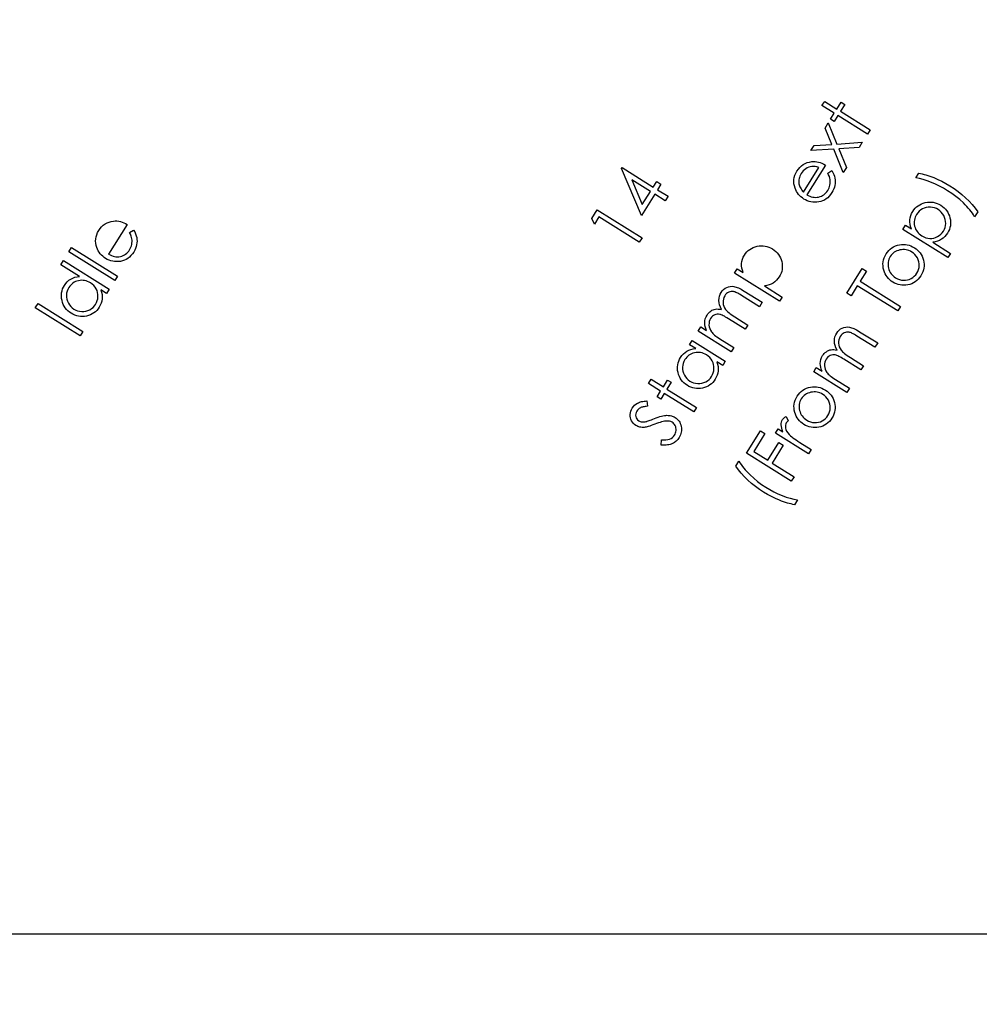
# Model space of a CAD drawing. Header units: inches. Extents: x 0.1 to 87.3, y 0.1 to 33.9.
# Tile 25 of 140: x 12.2 to 13.9, y 19 to 20.7. Entities that reach past the tile are written whole.
import ezdxf

# ---------------------------------------------------------------- set-up
doc = ezdxf.new("R2010")
doc.units = ezdxf.units.IN
doc.header["$MEASUREMENT"] = 0
doc.layers.add('DIMENSIONS', color=171, linetype='Continuous')
doc.styles.add('SLDTEXTSTYLE0', font='TXT', dxfattribs={"width": 0.75})
doc.dimstyles.new('SLDDIMSTYLE0', dxfattribs={"dimtxt": 0.125, "dimasz": 0.13, "dimexe": 0, "dimexo": 0.0625, "dimgap": 0.03125, "dimtad": 0, "dimtih": 1, "dimtoh": 1, "dimdec": 4, "dimlfac": 1.333333, "dimrnd": 1e-09, "dimzin": 4, "dimdsep": 46, "dimtxsty": 'SLDTEXTSTYLE0', "dimsah": 1, "dimcen": 0.09, "dimadec": 0, "dimazin": 1, "dimtfac": 1, "dimtdec": 4, "dimtofl": 0, "dimtmove": 0, "dimatfit": 3, "dimfxl": 0, "dimfrac": 2, "dimtolj": 1, "dimtzin": 12, "dimarcsym": 0})

# ---------------------------------------------------------------- blocks, each defined once
blk = doc.blocks.new('_D_4')
at = {"layer": 'DIMENSIONS'}
for p, q in [((2.5885, 22.5365), (2.5885, 18.9646)), ((31.3982, 22.2046), (31.3982, 18.9646)), ((2.5885, 19.0896), (16.7949, 19.0896)), ((31.3982, 19.0896), (17.4421, 19.0896))]:
    blk.add_line(p, q, dxfattribs=at)
for centre, start, end in [((17.0167, 19.0769), 153.4349, 206.5651), ((17.2202, 19.0769), 333.4349, 26.5651)]:
    blk.add_arc(centre, 0.2219, start, end, dxfattribs=at)
for points in [[(2.5885, 19.0896), (2.7185, 19.0696), (2.7185, 19.1096)], [(31.3982, 19.0896), (31.2682, 19.1096), (31.2682, 19.0696)]]:
    blk.add_solid(points, dxfattribs=at)
at = {"layer": 'DIMENSIONS', "insert": (16.8183, 19.1389), "char_height": 0.125, "attachment_point": 1, "style": 'SLDTEXTSTYLE0'}
blk.add_mtext('38.4130', dxfattribs=at)

msp = doc.modelspace()

# ---------------------------------------------------------------- linework, layer by layer
at = {"color": 6, "linetype": 'Continuous', "flags": 128}
for points in [[(13.60328, 20.560866), (13.608041, 20.568491), (13.608041, 20.568491), (13.629864, 20.554856), (13.629864, 20.554856), (13.637357, 20.566838), (13.637357, 20.566838), (13.643836, 20.562782), (13.643836, 20.562782), (13.636343, 20.5508), (13.636343, 20.5508), (13.688608, 20.518141), (13.688608, 20.518141), (13.683838, 20.510517), (13.683838, 20.510517), (13.631573, 20.543175), (13.631573, 20.543175), (13.625131, 20.532865), (13.625131, 20.532865), (13.618652, 20.536922), (13.618652, 20.536922), (13.625094, 20.547232), (13.625094, 20.547232), (13.603271, 20.560866)], [(13.583681, 20.480951), (13.589344, 20.490022), (13.589344, 20.490022), (13.620839, 20.491956), (13.620839, 20.491956), (13.608782, 20.521122), (13.608782, 20.521122), (13.614453, 20.530193), (13.614453, 20.530193), (13.629815, 20.49267), (13.629815, 20.49267), (13.674775, 20.496013), (13.674775, 20.496013), (13.669047, 20.486829), (13.669047, 20.486829), (13.633139, 20.484275), (13.633139, 20.484275), (13.646736, 20.451147), (13.646736, 20.451147), (13.641121, 20.442133), (13.641121, 20.442133), (13.624163, 20.483637), (13.624163, 20.483637), (13.583673, 20.480951)], [(13.247482, 20.449295), (13.248466, 20.45091), (13.248466, 20.45091), (13.30381, 20.416318), (13.30381, 20.416318), (13.30982, 20.425933), (13.30982, 20.425933), (13.317445, 20.421163), (13.317445, 20.421163), (13.311435, 20.411547), (13.311435, 20.411547), (13.329896, 20.400016), (13.329896, 20.400016), (13.324957, 20.392091), (13.324957, 20.392091), (13.306496, 20.403622), (13.306496, 20.403622), (13.282777, 20.365668), (13.282777, 20.365668), (13.24747, 20.449295)], [(13.613446, 20.441227), (13.620763, 20.44549), (13.620763, 20.44549), (13.622678, 20.442034), (13.624218, 20.438654), (13.625401, 20.43533), (13.62619, 20.432062), (13.626641, 20.428832), (13.626791, 20.42562), (13.626622, 20.422428), (13.626153, 20.419235), (13.625364, 20.416043), (13.624218, 20.41285), (13.622716, 20.40962), (13.620875, 20.40639), (13.620875, 20.40639), (13.618547, 20.40299), (13.616049, 20.399967), (13.613363, 20.397338), (13.610528, 20.395084), (13.607504, 20.393187), (13.604311, 20.391685), (13.60095, 20.390577), (13.597419, 20.389826), (13.593832, 20.389431), (13.590339, 20.389319), (13.586921, 20.389525), (13.583597, 20.390013), (13.580348, 20.390821), (13.577174, 20.391929), (13.574075, 20.393319), (13.571071, 20.395028), (13.571071, 20.395028), (13.568385, 20.396849), (13.565887, 20.398859), (13.563615, 20.401019), (13.561568, 20.403347), (13.559709, 20.405845), (13.558075, 20.408512), (13.556648, 20.411329), (13.555427, 20.414334), (13.555427, 20.414334), (13.554225, 20.418221), (13.553493, 20.42209), (13.55323, 20.425921), (13.553417, 20.429715), (13.554075, 20.433471), (13.555202, 20.437189), (13.556779, 20.440889), (13.558826, 20.444551), (13.558826, 20.444551), (13.561286, 20.4481), (13.563991, 20.451236), (13.566939, 20.45396), (13.570113, 20.456288), (13.573531, 20.458185), (13.577193, 20.459669), (13.58108, 20.460758), (13.585212, 20.461415), (13.585212, 20.461415), (13.588217, 20.461622), (13.591222, 20.461547), (13.594245, 20.46119), (13.597269, 20.46057), (13.600274, 20.459669), (13.603297, 20.458504), (13.60634, 20.457058), (13.609363, 20.45533), (13.609363, 20.45533), (13.576367, 20.402521), (13.576367, 20.402521), (13.578958, 20.401112), (13.581569, 20.399948), (13.584179, 20.399065), (13.58679, 20.398446), (13.5894, 20.39807), (13.59201, 20.397976), (13.594621, 20.398126), (13.59725, 20.398558), (13.599804, 20.399216), (13.602208, 20.400117), (13.604462, 20.401225), (13.606584, 20.40254), (13.608537, 20.404099), (13.610359, 20.405864), (13.61203, 20.407855), (13.613551, 20.410071), (13.613551, 20.410071), (13.614847, 20.412362), (13.615917, 20.414728), (13.616781, 20.417207), (13.617439, 20.419761), (13.617871, 20.422334), (13.618077, 20.424832), (13.618058, 20.427236), (13.617795, 20.429564), (13.617251, 20.432006), (13.616349, 20.434766), (13.615072, 20.437846), (13.613438, 20.441227)], [(13.597634, 20.451105), (13.594226, 20.452063), (13.591034, 20.452645), (13.588029, 20.45287), (13.585212, 20.452739), (13.582508, 20.452251), (13.579841, 20.451424), (13.577212, 20.45026), (13.574601, 20.448739), (13.572122, 20.446936), (13.569906, 20.444908), (13.567897, 20.442635), (13.56615, 20.440137), (13.56615, 20.440137), (13.564911, 20.437959), (13.563897, 20.435762), (13.563108, 20.433508), (13.562526, 20.431236), (13.562169, 20.428926), (13.562037, 20.426597), (13.562131, 20.424212), (13.562432, 20.421808), (13.562432, 20.421808), (13.562826, 20.420043), (13.563371, 20.418259), (13.564103, 20.416475), (13.565005, 20.414672), (13.566075, 20.412869), (13.567315, 20.411047), (13.568723, 20.409207), (13.570301, 20.407366), (13.570301, 20.407366), (13.597626, 20.451105)], [(13.298874, 20.408392), (13.265781, 20.429069), (13.265781, 20.429069), (13.28426, 20.385011), (13.28426, 20.385011), (13.298871, 20.408392)], [(13.87978, 20.372382), (13.874308, 20.363649), (13.874308, 20.363649), (13.872355, 20.366692), (13.870233, 20.369715), (13.867979, 20.372758), (13.865556, 20.3758), (13.862965, 20.378842), (13.860223, 20.381885), (13.857331, 20.384946), (13.854288, 20.387988), (13.847866, 20.393923), (13.841067, 20.399557), (13.833912, 20.404834), (13.8264, 20.409811), (13.8264, 20.409811), (13.819245, 20.414074), (13.812033, 20.417961), (13.804747, 20.421454), (13.797422, 20.424572), (13.790192, 20.427257), (13.783206, 20.429492), (13.776483, 20.43122), (13.770022, 20.432497), (13.770022, 20.432497), (13.775206, 20.440816), (13.775206, 20.440816), (13.778285, 20.440272), (13.781422, 20.439596), (13.784652, 20.438807), (13.787938, 20.437906), (13.791319, 20.436873), (13.794756, 20.435727), (13.798267, 20.43445), (13.801854, 20.43306), (13.809085, 20.42998), (13.816278, 20.426506), (13.823395, 20.422675), (13.830475, 20.418449), (13.830475, 20.418449), (13.837875, 20.413585), (13.844973, 20.408421), (13.851753, 20.402956), (13.858213, 20.397209), (13.864298, 20.391237), (13.869932, 20.385115), (13.875078, 20.378824), (13.879773, 20.372382)], [(13.194627, 20.360268), (13.204372, 20.375875), (13.204372, 20.375875), (13.283793, 20.326239), (13.283793, 20.326239), (13.278873, 20.318351), (13.278873, 20.318351), (13.207227, 20.363123), (13.207227, 20.363123), (13.199433, 20.350653), (13.199433, 20.350653), (13.194625, 20.360268)], [(13.746585, 20.341144), (13.751267, 20.348656), (13.751267, 20.348656), (13.762065, 20.341895), (13.762065, 20.341895), (13.760638, 20.346027), (13.75968, 20.350083), (13.759229, 20.354084), (13.759267, 20.35799), (13.759793, 20.36184), (13.760807, 20.365596), (13.762328, 20.369295), (13.764319, 20.37292), (13.764319, 20.37292), (13.766385, 20.375906), (13.768657, 20.37861), (13.771136, 20.381014), (13.77384, 20.383136), (13.776751, 20.384958), (13.779869, 20.386498), (13.783193, 20.387756), (13.786742, 20.388714), (13.790367, 20.389352), (13.793916, 20.389653), (13.797409, 20.389597), (13.800865, 20.389202), (13.804226, 20.388451), (13.80755, 20.387343), (13.810818, 20.385878), (13.814011, 20.384075), (13.814011, 20.384075), (13.81711, 20.381953), (13.819908, 20.379624), (13.822405, 20.377108), (13.824603, 20.374385), (13.826518, 20.371455), (13.828133, 20.368338), (13.829448, 20.365014), (13.830481, 20.361502), (13.831195, 20.357915), (13.831533, 20.354384), (13.831533, 20.350928), (13.831176, 20.347529), (13.830462, 20.344186), (13.82941, 20.3409), (13.827983, 20.337689), (13.826218, 20.334534), (13.826218, 20.334534), (13.823889, 20.331209), (13.821297, 20.328261), (13.818405, 20.325669), (13.81525, 20.323453), (13.811814, 20.321613), (13.808114, 20.320129), (13.804151, 20.319002), (13.799907, 20.318251), (13.799907, 20.318251), (13.831495, 20.298513), (13.831495, 20.298513), (13.8268, 20.291001), (13.8268, 20.291001), (13.746572, 20.341144)], [(13.771253, 20.367755), (13.769859, 20.365276), (13.768732, 20.362779), (13.767887, 20.360225), (13.767305, 20.357633), (13.767004, 20.355023), (13.766986, 20.352356), (13.76723, 20.34967), (13.767756, 20.346928), (13.768544, 20.344243), (13.769558, 20.341707), (13.770817, 20.339322), (13.7723, 20.337088), (13.774028, 20.334984), (13.776, 20.333031), (13.778197, 20.331228), (13.78062, 20.329557), (13.78062, 20.329557), (13.784, 20.327698), (13.787456, 20.326327), (13.790968, 20.325425), (13.794536, 20.325012), (13.798104, 20.325087), (13.801597, 20.325669), (13.805015, 20.32674), (13.808358, 20.328299), (13.811494, 20.330289), (13.814311, 20.33258), (13.816753, 20.33521), (13.818875, 20.338158), (13.818875, 20.338158), (13.820546, 20.341294), (13.821786, 20.344581), (13.822556, 20.348018), (13.822875, 20.351605), (13.822744, 20.355229), (13.822105, 20.358797), (13.820997, 20.362272), (13.819401, 20.365671), (13.81741, 20.368863), (13.8151, 20.37168), (13.812471, 20.374159), (13.809522, 20.376282), (13.809522, 20.376282), (13.806311, 20.378009), (13.802931, 20.379305), (13.799381, 20.38015), (13.795663, 20.380545), (13.791944, 20.380488), (13.788357, 20.379962), (13.78492, 20.378948), (13.781634, 20.377483), (13.778573, 20.375605), (13.775812, 20.373352), (13.773371, 20.370741), (13.771249, 20.367755)], [(12.373773, 20.33573), (12.381091, 20.339993), (12.381091, 20.339993), (12.383007, 20.336538), (12.384547, 20.333157), (12.38573, 20.329833), (12.386519, 20.326566), (12.386969, 20.323335), (12.38712, 20.320124), (12.386951, 20.316931), (12.386481, 20.313739), (12.385692, 20.310546), (12.384547, 20.307354), (12.383044, 20.304123), (12.381204, 20.300893), (12.381204, 20.300893), (12.378875, 20.297494), (12.376377, 20.294471), (12.373692, 20.291841), (12.370856, 20.289588), (12.367833, 20.287691), (12.36464, 20.286189), (12.361278, 20.285081), (12.357748, 20.284329), (12.354161, 20.283935), (12.350668, 20.283822), (12.34725, 20.284029), (12.343926, 20.284517), (12.340677, 20.285325), (12.337503, 20.286433), (12.334404, 20.287822), (12.331399, 20.289531), (12.331399, 20.289531), (12.328714, 20.291353), (12.326216, 20.293363), (12.323944, 20.295522), (12.321897, 20.297851), (12.320037, 20.300349), (12.318403, 20.303015), (12.316976, 20.305832), (12.315755, 20.308837), (12.315755, 20.308837), (12.314554, 20.312725), (12.313821, 20.316593), (12.313558, 20.320425), (12.313746, 20.324218), (12.314403, 20.327974), (12.31553, 20.331693), (12.317108, 20.335392), (12.319155, 20.339054), (12.319155, 20.339054), (12.321615, 20.342604), (12.324319, 20.34574), (12.327268, 20.348463), (12.330441, 20.350792), (12.333859, 20.352689), (12.337522, 20.354172), (12.341409, 20.355262), (12.345541, 20.355919), (12.345541, 20.355919), (12.348545, 20.356125), (12.35155, 20.35605), (12.354574, 20.355693), (12.357597, 20.355074), (12.360602, 20.354172), (12.363626, 20.353008), (12.366668, 20.351562), (12.369692, 20.349834), (12.369692, 20.349834), (12.336695, 20.297025), (12.336695, 20.297025), (12.339287, 20.295616), (12.341897, 20.294452), (12.344508, 20.293569), (12.347118, 20.292949), (12.349729, 20.292574), (12.352339, 20.29248), (12.354949, 20.29263), (12.357579, 20.293062), (12.360133, 20.293719), (12.362537, 20.294621), (12.36479, 20.295729), (12.366912, 20.297043), (12.368865, 20.298602), (12.370687, 20.300367), (12.372359, 20.302358), (12.37388, 20.304574), (12.37388, 20.304574), (12.375176, 20.306865), (12.376246, 20.309232), (12.37711, 20.311711), (12.377767, 20.314265), (12.378199, 20.316838), (12.378406, 20.319335), (12.378387, 20.321739), (12.378124, 20.324068), (12.377579, 20.326509), (12.376678, 20.32927), (12.375401, 20.33235), (12.373767, 20.33573)], [(12.266203, 20.301418), (12.270925, 20.308987), (12.270925, 20.308987), (12.352355, 20.258093), (12.352355, 20.258093), (12.347623, 20.250524), (12.347623, 20.250524), (12.266193, 20.301418)], [(13.447825, 20.263506), (13.452508, 20.271018), (13.452508, 20.271018), (13.463307, 20.264257), (13.463307, 20.264257), (13.461879, 20.268389), (13.460921, 20.272445), (13.460471, 20.276446), (13.460508, 20.280352), (13.461034, 20.284202), (13.462048, 20.287958), (13.463569, 20.291657), (13.46556, 20.295282), (13.46556, 20.295282), (13.467626, 20.298268), (13.469898, 20.300972), (13.472377, 20.303376), (13.475082, 20.305498), (13.477993, 20.30732), (13.48111, 20.30886), (13.484434, 20.310118), (13.487984, 20.311076), (13.491608, 20.311715), (13.495157, 20.312015), (13.498651, 20.311959), (13.502106, 20.311564), (13.505468, 20.310813), (13.508792, 20.309705), (13.51206, 20.30824), (13.515252, 20.306437), (13.515252, 20.306437), (13.518351, 20.304315), (13.521149, 20.301986), (13.523647, 20.29947), (13.525844, 20.296747), (13.52776, 20.293817), (13.529375, 20.2907), (13.530689, 20.287376), (13.531722, 20.283864), (13.532436, 20.280277), (13.532774, 20.276746), (13.532774, 20.273291), (13.532417, 20.269891), (13.531703, 20.266549), (13.530652, 20.263262), (13.529225, 20.260051), (13.527459, 20.256896), (13.527459, 20.256896), (13.52513, 20.253572), (13.522539, 20.250623), (13.519647, 20.248031), (13.516492, 20.245815), (13.513055, 20.243975), (13.509355, 20.242491), (13.505393, 20.241364), (13.501148, 20.240613), (13.501148, 20.240613), (13.532736, 20.220875), (13.532736, 20.220875), (13.528041, 20.213363), (13.528041, 20.213363), (13.447813, 20.263506)], [(13.71713, 20.297414), (13.71936, 20.300644), (13.721802, 20.303518), (13.724468, 20.306072), (13.727342, 20.308269), (13.73044, 20.310147), (13.733746, 20.311687), (13.737276, 20.31287), (13.741014, 20.313734), (13.741014, 20.313734), (13.744488, 20.314204), (13.747906, 20.314354), (13.751268, 20.314185), (13.754592, 20.313696), (13.757841, 20.312889), (13.761052, 20.311762), (13.764188, 20.310335), (13.767287, 20.30857), (13.767287, 20.30857), (13.770235, 20.306541), (13.772902, 20.304306), (13.775325, 20.301865), (13.777484, 20.299217), (13.779362, 20.296362), (13.780978, 20.293301), (13.782349, 20.290034), (13.783438, 20.286559), (13.784208, 20.282991), (13.784602, 20.27946), (13.784621, 20.275967), (13.784245, 20.272474), (13.783475, 20.269019), (13.78233, 20.265601), (13.780809, 20.262202), (13.778893, 20.258821), (13.778893, 20.258821), (13.776696, 20.25561), (13.774292, 20.252736), (13.7717, 20.250201), (13.76894, 20.247985), (13.765954, 20.246126), (13.762798, 20.244586), (13.759456, 20.243365), (13.755906, 20.242501), (13.7523, 20.241957), (13.74877, 20.24175), (13.745314, 20.241882), (13.741934, 20.242332), (13.73861, 20.243102), (13.735361, 20.24421), (13.732187, 20.245638), (13.72907, 20.247403), (13.72907, 20.247403), (13.72614, 20.249412), (13.723492, 20.251591), (13.721088, 20.253976), (13.718947, 20.256549), (13.71705, 20.259309), (13.715435, 20.262258), (13.714064, 20.265394), (13.712956, 20.268718), (13.712956, 20.268718), (13.712074, 20.272474), (13.711604, 20.276174), (13.71151, 20.279836), (13.711848, 20.283442), (13.712562, 20.28701), (13.713689, 20.290522), (13.71521, 20.293996), (13.717125, 20.297414)], [(13.724536, 20.292794), (13.723191, 20.290428), (13.72214, 20.287987), (13.721332, 20.285508), (13.720825, 20.282972), (13.720562, 20.280381), (13.720581, 20.277733), (13.720863, 20.275047), (13.721407, 20.272286), (13.722215, 20.269582), (13.723229, 20.267047), (13.724487, 20.264662), (13.725952, 20.262427), (13.727642, 20.260342), (13.729558, 20.258408), (13.73168, 20.256643), (13.734046, 20.255028), (13.734046, 20.255028), (13.737295, 20.253262), (13.740676, 20.251948), (13.744206, 20.251084), (13.74785, 20.250671), (13.751493, 20.250727), (13.754986, 20.251253), (13.758348, 20.252229), (13.76154, 20.253675), (13.764526, 20.255553), (13.767231, 20.257769), (13.769616, 20.260361), (13.771719, 20.26331), (13.771719, 20.26331), (13.773447, 20.266502), (13.774724, 20.269789), (13.77555, 20.273188), (13.775907, 20.276681), (13.775813, 20.280193), (13.775231, 20.28363), (13.77416, 20.28701), (13.772602, 20.290297), (13.77063, 20.293414), (13.76832, 20.296193), (13.765653, 20.298672), (13.762648, 20.300813), (13.762648, 20.300813), (13.76015, 20.302222), (13.757634, 20.303349), (13.755061, 20.304231), (13.752451, 20.304832), (13.749784, 20.305152), (13.747098, 20.305227), (13.744356, 20.30502), (13.741577, 20.304551), (13.738854, 20.303837), (13.736319, 20.302917), (13.733934, 20.301771), (13.731718, 20.300419), (13.72967, 20.298823), (13.727792, 20.297039), (13.726065, 20.295029), (13.724525, 20.292794)], [(12.256445, 20.285768), (12.337863, 20.234874), (12.337863, 20.234874), (12.333205, 20.227418), (12.333205, 20.227418), (12.323102, 20.233728), (12.323102, 20.233728), (12.324285, 20.229597), (12.324999, 20.225521), (12.32528, 20.22154), (12.325111, 20.217634), (12.32451, 20.213803), (12.32344, 20.210084), (12.321937, 20.206441), (12.319965, 20.202891), (12.319965, 20.202891), (12.317918, 20.199924), (12.315646, 20.197239), (12.313167, 20.194835), (12.310482, 20.19275), (12.307571, 20.190928), (12.304453, 20.189407), (12.301129, 20.188168), (12.297598, 20.187229), (12.293993, 20.186609), (12.290424, 20.186346), (12.286913, 20.18644), (12.283438, 20.186872), (12.28002, 20.187661), (12.276659, 20.188806), (12.273353, 20.190309), (12.270086, 20.192149), (12.270086, 20.192149), (12.267062, 20.194234), (12.26432, 20.196525), (12.261879, 20.199023), (12.259719, 20.201727), (12.257841, 20.204638), (12.256264, 20.207755), (12.254968, 20.211079), (12.253954, 20.21461), (12.253259, 20.218216), (12.252939, 20.221765), (12.252939, 20.22524), (12.253315, 20.228658), (12.254029, 20.232019), (12.255118, 20.235306), (12.256526, 20.238536), (12.258311, 20.241691), (12.258311, 20.241691), (12.260714, 20.245109), (12.2634, 20.248095), (12.266348, 20.250687), (12.269579, 20.252846), (12.27309, 20.254612), (12.276865, 20.255945), (12.280922, 20.256865), (12.28526, 20.257372), (12.28526, 20.257372), (12.251775, 20.278312), (12.251775, 20.278312), (12.256433, 20.285768)], [(13.654869, 20.223239), (13.647149, 20.228066), (13.647149, 20.228066), (13.67438, 20.271636), (13.67438, 20.271636), (13.682099, 20.266809), (13.682099, 20.266809), (13.671038, 20.2491), (13.671038, 20.2491), (13.74274, 20.20429), (13.74274, 20.20429), (13.737688, 20.196196), (13.737688, 20.196196), (13.665986, 20.241005), (13.665986, 20.241005), (13.654868, 20.223239)], [(12.266006, 20.237728), (12.264245, 20.234498), (12.262968, 20.231155), (12.26216, 20.2277), (12.261804, 20.224113), (12.261916, 20.220526), (12.262536, 20.216995), (12.263625, 20.213558), (12.265203, 20.210178), (12.267194, 20.207023), (12.269503, 20.204206), (12.272151, 20.201727), (12.275119, 20.199605), (12.275119, 20.199605), (12.278311, 20.197877), (12.281692, 20.1966), (12.285241, 20.195755), (12.288978, 20.195361), (12.292734, 20.195417), (12.296359, 20.195943), (12.299833, 20.196938), (12.303157, 20.198403), (12.306256, 20.200281), (12.309017, 20.202497), (12.311439, 20.205051), (12.313524, 20.207962), (12.313524, 20.207962), (12.315233, 20.211155), (12.31651, 20.214497), (12.317336, 20.218009), (12.317731, 20.22169), (12.317674, 20.225371), (12.31713, 20.228902), (12.316116, 20.232301), (12.314613, 20.235531), (12.312679, 20.238573), (12.31035, 20.241334), (12.307608, 20.243832), (12.304453, 20.246067), (12.304453, 20.246067), (12.301899, 20.247513), (12.299307, 20.248696), (12.296678, 20.249597), (12.294049, 20.250236), (12.291363, 20.250593), (12.288678, 20.250668), (12.285955, 20.250461), (12.283194, 20.249992), (12.280509, 20.249259), (12.277973, 20.248302), (12.275588, 20.247118), (12.273372, 20.24571), (12.271288, 20.244057), (12.269372, 20.242179), (12.267607, 20.240076), (12.265992, 20.237728)], [(13.383395, 20.160408), (13.388066, 20.167901), (13.388066, 20.167901), (13.398207, 20.161553), (13.398207, 20.161553), (13.396836, 20.165178), (13.395841, 20.168596), (13.395259, 20.171788), (13.395071, 20.174793), (13.395071, 20.174793), (13.395372, 20.178624), (13.396142, 20.182287), (13.3974, 20.185723), (13.399146, 20.188991), (13.399146, 20.188991), (13.400555, 20.191038), (13.402151, 20.192878), (13.403917, 20.19455), (13.40587, 20.196034), (13.407917, 20.197311), (13.410001, 20.198306), (13.412105, 20.199057), (13.414246, 20.199527), (13.416518, 20.199733), (13.419053, 20.199677), (13.421833, 20.199358), (13.424856, 20.198757), (13.424856, 20.198757), (13.422866, 20.202794), (13.42142, 20.206813), (13.420556, 20.210795), (13.420236, 20.214757), (13.420481, 20.218626), (13.421232, 20.222344), (13.42249, 20.225856), (13.424274, 20.229218), (13.424274, 20.229218), (13.426321, 20.232054), (13.428631, 20.234476), (13.431223, 20.236467), (13.434077, 20.238044), (13.437138, 20.239171), (13.440312, 20.239829), (13.443599, 20.23996), (13.446998, 20.239622), (13.448801, 20.239246), (13.450716, 20.238683), (13.452763, 20.237951), (13.454942, 20.23703), (13.457252, 20.235922), (13.459693, 20.234645), (13.462247, 20.233199), (13.464933, 20.231565), (13.464933, 20.231565), (13.497009, 20.211527), (13.497009, 20.211527), (13.492202, 20.203808), (13.492202, 20.203808), (13.460125, 20.223847), (13.460125, 20.223847), (13.457834, 20.225255), (13.455712, 20.226495), (13.453759, 20.227565), (13.451937, 20.228504), (13.450284, 20.229255), (13.448801, 20.229875), (13.447467, 20.230326), (13.446284, 20.230608), (13.444106, 20.230871), (13.441946, 20.230777), (13.439824, 20.230345), (13.437702, 20.229556), (13.435692, 20.228448), (13.433852, 20.227002), (13.432181, 20.225218), (13.430678, 20.223114), (13.430678, 20.223114), (13.429194, 20.220297), (13.42818, 20.217349), (13.427655, 20.21425), (13.427617, 20.21102), (13.428049, 20.20779), (13.428932, 20.20471), (13.430284, 20.201761), (13.432087, 20.198944), (13.433251, 20.197536), (13.434659, 20.196052), (13.43635, 20.194512), (13.438322, 20.192878), (13.440538, 20.191169), (13.443035, 20.189385), (13.445796, 20.187526), (13.44882, 20.185592), (13.44882, 20.185592), (13.471825, 20.171206), (13.471825, 20.171206), (13.46713, 20.163694), (13.46713, 20.163694), (13.437063, 20.182493), (13.437063, 20.182493), (13.43449, 20.184071), (13.432124, 20.18546), (13.429927, 20.1867), (13.427917, 20.187752), (13.426096, 20.188615), (13.424481, 20.18931), (13.423035, 20.189836), (13.421776, 20.190193), (13.419485, 20.190531), (13.417213, 20.190512), (13.414978, 20.190137), (13.412781, 20.189385), (13.410696, 20.188296), (13.408818, 20.186869), (13.407109, 20.185104), (13.405607, 20.183), (13.405607, 20.183), (13.404198, 20.180296), (13.403222, 20.177441), (13.402715, 20.174399), (13.40264, 20.171206), (13.403034, 20.167995), (13.403879, 20.164934), (13.405175, 20.161967), (13.406921, 20.15915), (13.408029, 20.157741), (13.409344, 20.156295), (13.410903, 20.154811), (13.412668, 20.15329), (13.41464, 20.151713), (13.416856, 20.150098), (13.419279, 20.148445), (13.421927, 20.146736), (13.421927, 20.146736), (13.44681, 20.131186), (13.44681, 20.131186), (13.442134, 20.123693), (13.442134, 20.123693), (13.38339, 20.160408)], [(12.206575, 20.201509), (12.21153, 20.209453), (12.21153, 20.209453), (12.290951, 20.159817), (12.290951, 20.159817), (12.285993, 20.151873), (12.285993, 20.151873), (12.206572, 20.201509)], [(13.588525, 20.08821), (13.593197, 20.095704), (13.593197, 20.095704), (13.603338, 20.089356), (13.603338, 20.089356), (13.601968, 20.09298), (13.600972, 20.096398), (13.60039, 20.099591), (13.600202, 20.102596), (13.600202, 20.102596), (13.600503, 20.106427), (13.601273, 20.110089), (13.602531, 20.113526), (13.604277, 20.116794), (13.604277, 20.116794), (13.605686, 20.118841), (13.607282, 20.120681), (13.609048, 20.122352), (13.611001, 20.123836), (13.613048, 20.125113), (13.615132, 20.126108), (13.617236, 20.12686), (13.619377, 20.127329), (13.621649, 20.127536), (13.624184, 20.127479), (13.626964, 20.12716), (13.629987, 20.126559), (13.629987, 20.126559), (13.627997, 20.130597), (13.626551, 20.134616), (13.625687, 20.138597), (13.625367, 20.14256), (13.625612, 20.146428), (13.626363, 20.150147), (13.627621, 20.153659), (13.629405, 20.15702), (13.629405, 20.15702), (13.631452, 20.159856), (13.633762, 20.162279), (13.636354, 20.164269), (13.639208, 20.165847), (13.64227, 20.166974), (13.645443, 20.167631), (13.64873, 20.167763), (13.652129, 20.167425), (13.653932, 20.167049), (13.655848, 20.166486), (13.657895, 20.165753), (13.660073, 20.164833), (13.662383, 20.163725), (13.664824, 20.162448), (13.667378, 20.161002), (13.670064, 20.159368), (13.670064, 20.159368), (13.70214, 20.13933), (13.70214, 20.13933), (13.697333, 20.131611), (13.697333, 20.131611), (13.665256, 20.151649), (13.665256, 20.151649), (13.662965, 20.153058), (13.660843, 20.154297), (13.65889, 20.155368), (13.657068, 20.156307), (13.655416, 20.157058), (13.653932, 20.157678), (13.652599, 20.158128), (13.651415, 20.15841), (13.649237, 20.158673), (13.647077, 20.158579), (13.644955, 20.158147), (13.642833, 20.157358), (13.640823, 20.15625), (13.638983, 20.154804), (13.637312, 20.15302), (13.635809, 20.150917), (13.635809, 20.150917), (13.634326, 20.1481), (13.633311, 20.145151), (13.632786, 20.142053), (13.632748, 20.138823), (13.63318, 20.135592), (13.634063, 20.132512), (13.635415, 20.129564), (13.637218, 20.126747), (13.638382, 20.125338), (13.639791, 20.123855), (13.641481, 20.122315), (13.643453, 20.120681), (13.645669, 20.118972), (13.648166, 20.117188), (13.650927, 20.115329), (13.653951, 20.113394), (13.653951, 20.113394), (13.676956, 20.099009), (13.676956, 20.099009), (13.672261, 20.091497), (13.672261, 20.091497), (13.642194, 20.110296), (13.642194, 20.110296), (13.639622, 20.111873), (13.637255, 20.113263), (13.635058, 20.114502), (13.633049, 20.115554), (13.631227, 20.116418), (13.629612, 20.117113), (13.628166, 20.117639), (13.626907, 20.117995), (13.624616, 20.118333), (13.622344, 20.118315), (13.620109, 20.117939), (13.617912, 20.117188), (13.615827, 20.116099), (13.613949, 20.114671), (13.61224, 20.112906), (13.610738, 20.110803), (13.610738, 20.110803), (13.609329, 20.108098), (13.608353, 20.105244), (13.607846, 20.102201), (13.607771, 20.099009), (13.608165, 20.095797), (13.60901, 20.092736), (13.610306, 20.089769), (13.612052, 20.086952), (13.61316, 20.085544), (13.614475, 20.084097), (13.616034, 20.082614), (13.617799, 20.081093), (13.619771, 20.079515), (13.621987, 20.0779), (13.62441, 20.076247), (13.627058, 20.074538), (13.627058, 20.074538), (13.651941, 20.058989), (13.651941, 20.058989), (13.647265, 20.051495), (13.647265, 20.051495), (13.588521, 20.08821)], [(13.372864, 20.143555), (13.431604, 20.10684), (13.431604, 20.10684), (13.426947, 20.099385), (13.426947, 20.099385), (13.416843, 20.105695), (13.416843, 20.105695), (13.418026, 20.101563), (13.418758, 20.097488), (13.41904, 20.093507), (13.418871, 20.0896), (13.418251, 20.085788), (13.4172, 20.082051), (13.415679, 20.078407), (13.413707, 20.074858), (13.413707, 20.074858), (13.41166, 20.071891), (13.409387, 20.069205), (13.406908, 20.06682), (13.404223, 20.064717), (13.401312, 20.062895), (13.398194, 20.061374), (13.39487, 20.060153), (13.39134, 20.059214), (13.387734, 20.058594), (13.384166, 20.058332), (13.380654, 20.058425), (13.377179, 20.058857), (13.373761, 20.059646), (13.3704, 20.060792), (13.367095, 20.062294), (13.363827, 20.064135), (13.363827, 20.064135), (13.360803, 20.066219), (13.358061, 20.06851), (13.35562, 20.071008), (13.35346, 20.073712), (13.351582, 20.076623), (13.350005, 20.079741), (13.348709, 20.083065), (13.347695, 20.086596), (13.347, 20.090201), (13.346681, 20.093732), (13.346699, 20.097206), (13.347056, 20.100624), (13.347789, 20.103986), (13.348859, 20.107272), (13.350286, 20.110503), (13.352071, 20.113658), (13.352071, 20.113658), (13.354474, 20.117076), (13.35716, 20.12008), (13.360108, 20.122653), (13.363339, 20.124832), (13.36685, 20.126597), (13.370625, 20.12793), (13.374682, 20.128851), (13.379001, 20.129339), (13.379001, 20.129339), (13.368203, 20.1361), (13.368203, 20.1361), (13.37286, 20.143555)], [(13.359755, 20.109695), (13.358005, 20.106484), (13.356728, 20.103141), (13.35592, 20.099685), (13.355564, 20.096098), (13.355676, 20.092492), (13.356296, 20.088962), (13.357385, 20.085525), (13.358963, 20.082145), (13.360953, 20.07899), (13.363263, 20.076173), (13.365911, 20.073694), (13.368879, 20.071571), (13.368879, 20.071571), (13.372071, 20.069844), (13.375433, 20.068567), (13.378982, 20.067722), (13.38272, 20.067327), (13.386476, 20.067384), (13.3901, 20.067909), (13.393574, 20.068905), (13.396898, 20.07037), (13.399997, 20.072248), (13.402758, 20.074464), (13.40518, 20.077018), (13.407265, 20.079929), (13.407265, 20.079929), (13.408993, 20.083121), (13.41027, 20.086464), (13.411096, 20.089976), (13.411491, 20.093657), (13.411434, 20.097338), (13.41089, 20.100868), (13.409876, 20.104268), (13.408373, 20.107498), (13.406439, 20.11054), (13.404091, 20.113301), (13.401349, 20.115798), (13.398194, 20.118033), (13.398194, 20.118033), (13.39564, 20.119479), (13.393049, 20.120663), (13.390419, 20.121564), (13.38779, 20.122202), (13.385105, 20.122559), (13.382419, 20.122634), (13.379696, 20.122428), (13.376935, 20.121958), (13.37425, 20.121226), (13.371714, 20.120268), (13.369348, 20.119085), (13.367113, 20.117676), (13.365048, 20.116024), (13.363132, 20.114146), (13.361367, 20.112042), (13.359752, 20.109695)], [(13.295002, 20.06753), (13.299771, 20.075155), (13.299771, 20.075155), (13.321593, 20.061521), (13.321593, 20.061521), (13.329087, 20.073502), (13.329087, 20.073502), (13.335566, 20.069446), (13.335566, 20.069446), (13.328072, 20.057464), (13.328072, 20.057464), (13.380337, 20.024806), (13.380337, 20.024806), (13.375567, 20.017181), (13.375567, 20.017181), (13.323302, 20.04984), (13.323302, 20.04984), (13.316861, 20.039529), (13.316861, 20.039529), (13.310382, 20.043586), (13.310382, 20.043586), (13.316823, 20.053896), (13.316823, 20.053896), (13.295001, 20.06753)], [(13.559182, 20.044631), (13.561404, 20.047861), (13.563845, 20.050734), (13.566512, 20.053288), (13.569385, 20.055485), (13.572484, 20.057363), (13.575789, 20.058903), (13.57932, 20.060087), (13.583057, 20.06095), (13.583057, 20.06095), (13.586531, 20.06142), (13.589949, 20.06157), (13.593311, 20.061401), (13.596635, 20.060913), (13.599884, 20.060105), (13.603095, 20.058979), (13.606232, 20.057551), (13.60933, 20.055786), (13.60933, 20.055786), (13.612279, 20.053758), (13.614945, 20.051523), (13.617368, 20.049081), (13.619528, 20.046433), (13.621406, 20.043579), (13.623021, 20.040518), (13.624392, 20.03725), (13.625481, 20.033776), (13.626251, 20.030208), (13.626645, 20.026677), (13.626664, 20.023184), (13.626289, 20.019691), (13.625519, 20.016235), (13.624373, 20.012817), (13.622852, 20.009418), (13.620936, 20.006038), (13.620936, 20.006038), (13.618739, 20.002826), (13.616335, 19.999953), (13.613744, 19.997418), (13.610983, 19.995202), (13.607997, 19.993342), (13.604842, 19.991802), (13.601499, 19.990582), (13.59795, 19.989718), (13.594344, 19.989173), (13.590813, 19.988967), (13.587358, 19.989098), (13.583977, 19.989549), (13.580653, 19.990319), (13.577404, 19.991427), (13.57423, 19.992854), (13.571113, 19.994619), (13.571113, 19.994619), (13.568183, 19.996629), (13.565535, 19.998807), (13.563131, 20.001192), (13.56099, 20.003765), (13.559094, 20.006526), (13.557478, 20.009474), (13.556108, 20.012611), (13.555, 20.015935), (13.555, 20.015935), (13.554117, 20.019691), (13.553647, 20.02339), (13.553553, 20.027052), (13.553892, 20.030658), (13.554605, 20.034226), (13.555732, 20.037738), (13.557253, 20.041213), (13.559169, 20.044631)], [(13.566574, 20.040011), (13.565235, 20.037644), (13.564183, 20.035203), (13.563375, 20.032724), (13.562868, 20.030189), (13.562605, 20.027597), (13.562624, 20.024949), (13.562906, 20.022264), (13.563451, 20.019503), (13.564258, 20.016799), (13.565272, 20.014263), (13.56653, 20.011878), (13.567995, 20.009643), (13.569686, 20.007559), (13.571601, 20.005624), (13.573723, 20.003859), (13.57609, 20.002244), (13.57609, 20.002244), (13.579338, 20.000479), (13.582719, 19.999164), (13.58625, 19.9983), (13.589893, 19.997887), (13.593536, 19.997943), (13.597029, 19.998469), (13.600391, 19.999446), (13.603584, 20.000892), (13.60657, 20.00277), (13.609274, 20.004986), (13.611659, 20.007578), (13.613762, 20.010526), (13.613762, 20.010526), (13.61549, 20.013719), (13.616767, 20.017005), (13.617593, 20.020404), (13.61795, 20.023897), (13.617856, 20.027409), (13.617274, 20.030846), (13.616204, 20.034226), (13.614645, 20.037513), (13.612673, 20.04063), (13.610363, 20.04341), (13.607696, 20.045889), (13.604692, 20.04803), (13.604692, 20.04803), (13.602194, 20.049438), (13.599677, 20.050565), (13.597104, 20.051448), (13.594494, 20.052049), (13.591827, 20.052368), (13.589142, 20.052443), (13.5864, 20.052237), (13.58362, 20.051767), (13.580897, 20.051053), (13.578362, 20.050133), (13.575977, 20.048988), (13.573761, 20.047635), (13.571714, 20.046039), (13.569836, 20.044255), (13.568108, 20.042246), (13.566568, 20.040011)], [(13.317924, 19.957839), (13.318093, 19.967116), (13.318093, 19.967116), (13.322299, 19.967022), (13.326149, 19.967248), (13.329624, 19.967792), (13.332741, 19.968656), (13.335464, 19.969858), (13.337849, 19.971379), (13.339859, 19.97322), (13.341493, 19.975398), (13.341493, 19.975398), (13.342601, 19.977445), (13.343446, 19.979567), (13.344009, 19.981765), (13.34431, 19.984056), (13.344328, 19.986328), (13.344066, 19.988507), (13.343502, 19.990554), (13.342657, 19.992507), (13.341568, 19.99431), (13.34031, 19.995925), (13.338826, 19.997315), (13.337173, 19.998516), (13.337173, 19.998516), (13.335089, 19.999587), (13.332816, 20.000301), (13.330337, 20.000676), (13.327671, 20.000695), (13.327671, 20.000695), (13.32568, 20.000526), (13.323483, 20.000188), (13.321116, 19.999718), (13.318543, 19.99908), (13.315802, 19.99831), (13.312853, 19.997371), (13.309736, 19.9963), (13.306412, 19.995061), (13.306412, 19.995061), (13.303125, 19.993821), (13.300101, 19.992751), (13.297378, 19.991812), (13.294918, 19.991042), (13.292721, 19.990422), (13.290824, 19.989953), (13.28919, 19.989634), (13.287838, 19.989464), (13.287838, 19.989464), (13.28581, 19.989371), (13.283819, 19.989408), (13.281904, 19.989615), (13.280026, 19.989972), (13.278204, 19.99046), (13.276439, 19.991117), (13.274711, 19.991906), (13.273058, 19.992864), (13.273058, 19.992864), (13.270617, 19.994591), (13.268495, 19.996582), (13.266673, 19.998779), (13.265152, 20.00124), (13.263987, 20.003869), (13.263217, 20.006629), (13.262823, 20.009484), (13.262804, 20.012451), (13.263161, 20.015419), (13.263893, 20.018311), (13.265002, 20.02109), (13.266466, 20.023776), (13.266466, 20.023776), (13.268363, 20.026424), (13.27056, 20.028771), (13.273039, 20.030799), (13.275819, 20.032527), (13.277359, 20.033278), (13.279049, 20.033954), (13.280908, 20.034555), (13.282918, 20.0351), (13.285077, 20.035551), (13.287387, 20.035945), (13.289866, 20.036246), (13.292496, 20.03649), (13.292496, 20.03649), (13.293378, 20.026931), (13.293378, 20.026931), (13.291275, 20.026724), (13.289322, 20.02648), (13.287519, 20.026179), (13.285866, 20.02586), (13.284364, 20.025503), (13.283012, 20.025109), (13.281828, 20.024658), (13.280777, 20.024189), (13.278936, 20.0231), (13.277302, 20.021785), (13.275838, 20.020245), (13.274579, 20.018498), (13.274579, 20.018498), (13.273321, 20.016095), (13.272589, 20.013672), (13.272326, 20.011249), (13.272589, 20.008808), (13.273302, 20.006498), (13.27441, 20.004489), (13.275932, 20.002723), (13.277866, 20.001258), (13.277866, 20.001258), (13.279199, 20.000526), (13.280589, 19.999944), (13.282035, 19.999493), (13.283556, 19.999193), (13.285209, 19.99908), (13.287049, 19.999136), (13.289096, 19.999399), (13.291312, 19.999831), (13.291312, 19.999831), (13.292082, 20.000056), (13.293153, 20.000394), (13.294505, 20.000883), (13.296158, 20.001484), (13.298092, 20.002197), (13.300327, 20.003061), (13.302843, 20.004038), (13.30566, 20.005146), (13.30566, 20.005146), (13.309078, 20.006442), (13.312327, 20.007587), (13.315388, 20.008545), (13.318281, 20.009353), (13.320985, 20.009972), (13.32352, 20.010423), (13.325868, 20.010705), (13.328046, 20.010817), (13.330093, 20.01078), (13.332065, 20.01063), (13.333962, 20.010367), (13.335802, 20.009972), (13.337549, 20.009446), (13.339239, 20.008827), (13.340835, 20.008076), (13.342375, 20.007193), (13.342375, 20.007193), (13.344441, 20.005766), (13.3463, 20.004169), (13.347953, 20.002423), (13.349418, 20.000507), (13.350695, 19.998423), (13.351747, 19.996188), (13.35261, 19.993803), (13.353287, 19.991249), (13.353718, 19.988638), (13.353906, 19.986047), (13.35385, 19.983511), (13.353531, 19.980995), (13.352948, 19.978535), (13.352103, 19.976093), (13.351014, 19.973689), (13.349681, 19.971323), (13.349681, 19.971323), (13.348498, 19.969576), (13.347239, 19.967943), (13.345868, 19.966421), (13.344422, 19.965032), (13.342864, 19.963755), (13.341211, 19.96259), (13.339464, 19.961539), (13.337624, 19.960618), (13.335671, 19.959811), (13.333567, 19.959135), (13.331333, 19.95859), (13.328929, 19.958196), (13.326393, 19.957895), (13.323727, 19.957745), (13.320891, 19.957726), (13.317924, 19.957839)], [(13.520519, 19.979387), (13.525342, 19.987106), (13.525342, 19.987106), (13.533925, 19.981735), (13.533925, 19.981735), (13.532648, 19.984965), (13.531709, 19.988064), (13.531127, 19.990993), (13.530882, 19.993773), (13.530995, 19.996402), (13.531446, 19.998862), (13.532253, 20.001172), (13.53338, 20.003332), (13.53338, 20.003332), (13.534507, 20.004853), (13.535897, 20.006262), (13.537587, 20.007576), (13.539559, 20.008778), (13.539559, 20.008778), (13.543465, 20.000872), (13.543465, 20.000872), (13.542301, 20.000008), (13.541324, 19.999163), (13.540535, 19.998318), (13.539934, 19.99751), (13.539934, 19.99751), (13.538958, 19.995519), (13.538394, 19.993322), (13.538244, 19.990899), (13.538488, 19.98827), (13.539221, 19.98551), (13.540535, 19.982711), (13.542376, 19.979838), (13.544798, 19.976908), (13.544798, 19.976908), (13.546, 19.975688), (13.547559, 19.974317), (13.549475, 19.972795), (13.551728, 19.971105), (13.55432, 19.969265), (13.557268, 19.967274), (13.560574, 19.965114), (13.564217, 19.962804), (13.564217, 19.962804), (13.584086, 19.950391), (13.584086, 19.950391), (13.57926, 19.942672), (13.57926, 19.942672), (13.520516, 19.979387)], [(13.469297, 19.943418), (13.494157, 19.983213), (13.494157, 19.983213), (13.501988, 19.978311), (13.501988, 19.978311), (13.482044, 19.946385), (13.482044, 19.946385), (13.506871, 19.930873), (13.506871, 19.930873), (13.526815, 19.962799), (13.526815, 19.962799), (13.534646, 19.957897), (13.534646, 19.957897), (13.514702, 19.925971), (13.514702, 19.925971), (13.553633, 19.901651), (13.553633, 19.901651), (13.548713, 19.893782), (13.548713, 19.893782), (13.469292, 19.943418)], [(13.45012, 19.920544), (13.455571, 19.929295), (13.455571, 19.929295), (13.457543, 19.926272), (13.459647, 19.923248), (13.461919, 19.920206), (13.46436, 19.917163), (13.466933, 19.914121), (13.469656, 19.911078), (13.472548, 19.908036), (13.475591, 19.904975), (13.482014, 19.899022), (13.488812, 19.893406), (13.495948, 19.88811), (13.50346, 19.883153), (13.50346, 19.883153), (13.510616, 19.878889), (13.517827, 19.875002), (13.525114, 19.87149), (13.532438, 19.868373), (13.539687, 19.865687), (13.546673, 19.863452), (13.553397, 19.861706), (13.559857, 19.860429), (13.559857, 19.860429), (13.554674, 19.852109), (13.554674, 19.852109), (13.551612, 19.852673), (13.548476, 19.853349), (13.545246, 19.854156), (13.54196, 19.855076), (13.538598, 19.856109), (13.535161, 19.857255), (13.531649, 19.858513), (13.528062, 19.859903), (13.520832, 19.862983), (13.513677, 19.86642), (13.50654, 19.870251), (13.499479, 19.874457), (13.499479, 19.874457), (13.492042, 19.87934), (13.484943, 19.884523), (13.478145, 19.889988), (13.471666, 19.895735), (13.465581, 19.901707), (13.459966, 19.907848), (13.454801, 19.914121), (13.450106, 19.920544)]]:
    msp.add_lwpolyline(points, dxfattribs=at)

# ---------------------------------------------------------------- dimensions: what is measured, and where the dimension line sits
at = {"layer": 'DIMENSIONS'}
dim = msp.add_linear_dim(base=(31.39821, 19.089632), p1=(2.588479, 22.586453), p2=(31.39821, 22.254554), text='(<>)', dimstyle='SLDDIMSTYLE0', dxfattribs=at)
dim.commit()
dim.dimension.update_dxf_attribs({"geometry": '_D_4', "text_midpoint": (17.118469, 19.089632), "dimtype": 160})

doc.saveas('drawing.dxf')
